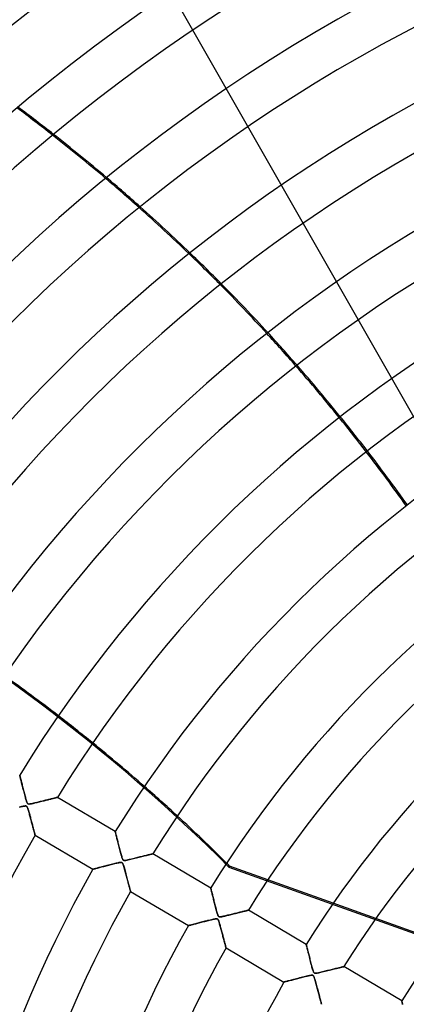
# Model space of a CAD drawing. Header units: millimetres. Extents: x -625 to 625, y -625 to 625.
# Tile 24 of 56: x -263 to -175, y 109 to 334. Entities that reach past the tile are written whole.
import ezdxf

# ---------------------------------------------------------------- set-up
doc = ezdxf.new("R2010")
doc.units = ezdxf.units.MM
doc.layers.add('HIDDEN', color=7, linetype='Continuous')
doc.layers.add('THICK', color=7, linetype='Continuous')

msp = doc.modelspace()

# ---------------------------------------------------------------- linework, layer by layer
at = {"layer": 'HIDDEN'}
for p, q in [((-125.33, 159.18), (-246.03, 370.79)), ((-263.29, 161.52), (-263.29, 161.51)), ((-263.29, 161.51), (-263.28, 161.47)), ((-263.28, 161.47), (-263.27, 161.4)), ((-263.27, 161.4), (-263.24, 161.32)), ((-263.24, 161.32), (-263.22, 161.2)), ((-263.22, 161.2), (-263.18, 161.07)), ((-263.18, 161.07), (-263.14, 160.92)), ((-263.14, 160.92), (-263.1, 160.75)), ((-263.1, 160.75), (-263.05, 160.56)), ((-263.05, 160.56), (-263, 160.36)), ((-263, 160.36), (-262.95, 160.14)), ((-262.95, 160.14), (-262.89, 159.91)), ((-262.89, 159.91), (-262.83, 159.67)), ((-262.83, 159.67), (-262.77, 159.43)), ((-262.77, 159.43), (-262.7, 159.17)), ((-262.7, 159.17), (-262.64, 158.91)), ((-262.64, 158.91), (-262.57, 158.64)), ((-262.57, 158.64), (-262.5, 158.37)), ((-262.5, 158.37), (-262.43, 158.09)), ((-262.43, 158.09), (-262.36, 157.82)), ((-262.36, 157.82), (-262.29, 157.55)), ((-262.29, 157.55), (-262.22, 157.28)), ((-262.22, 157.28), (-262.15, 157.01)), ((-262.15, 157.01), (-262.08, 156.75)), ((-262.08, 156.75), (-262.01, 156.49)), ((-262.01, 156.49), (-261.94, 156.24)), ((-261.94, 156.24), (-261.88, 156.01)), ((-261.88, 156.01), (-261.81, 155.79)), ((-261.81, 155.79), (-261.75, 155.6)), ((-261.75, 155.6), (-261.7, 155.43)), ((-261.7, 155.43), (-261.64, 155.29)), ((-261.64, 155.29), (-261.59, 155.17)), ((-259.57, 155.24), (-259.32, 155.3)), ((-259.32, 155.3), (-259.06, 155.36)), ((-259.06, 155.36), (-258.79, 155.43)), ((-258.79, 155.43), (-258.52, 155.49)), ((-258.52, 155.49), (-258.26, 155.56)), ((-258.26, 155.56), (-258, 155.62)), ((-258, 155.62), (-257.75, 155.68)), ((-257.75, 155.68), (-257.51, 155.74)), ((-257.51, 155.74), (-257.27, 155.8)), ((-257.27, 155.8), (-257.04, 155.86)), ((-257.04, 155.86), (-256.83, 155.91)), ((-256.83, 155.91), (-256.61, 155.97)), ((-256.61, 155.97), (-256.41, 156.02)), ((-256.41, 156.02), (-256.22, 156.06)), ((-256.22, 156.06), (-256.03, 156.11)), ((-256.03, 156.11), (-255.86, 156.15)), ((-255.86, 156.15), (-255.69, 156.2)), ((-255.69, 156.2), (-255.53, 156.24)), ((-255.53, 156.24), (-255.38, 156.27)), ((-255.38, 156.27), (-255.25, 156.31)), ((-255.25, 156.31), (-255.13, 156.34)), ((-255.13, 156.34), (-255.02, 156.36)), ((-255.02, 156.36), (-254.92, 156.39)), ((-254.92, 156.39), (-254.85, 156.4)), ((-254.85, 156.4), (-254.78, 156.42)), ((-254.78, 156.42), (-254.74, 156.43)), ((-254.74, 156.43), (-254.71, 156.44)), ((-254.71, 156.44), (-254.7, 156.44)), ((-263.09, 154.28), (-263.34, 154.22)), ((-262.87, 154.33), (-263.09, 154.28)), ((-262.67, 154.37), (-262.87, 154.33)), ((-262.49, 154.41), (-262.67, 154.37)), ((-262.32, 154.44), (-262.49, 154.41)), ((-262.17, 154.46), (-262.32, 154.44)), ((-262.03, 154.48), (-262.17, 154.46)), ((-261.92, 154.48), (-262.03, 154.48)), ((-261.82, 154.46), (-261.92, 154.48)), ((-261.75, 154.43), (-261.82, 154.46)), ((-261.68, 154.38), (-261.75, 154.43)), ((-261.63, 154.32), (-261.68, 154.38)), ((-261.57, 154.22), (-261.63, 154.32)), ((-261.59, 155.17), (-261.53, 155.08)), ((-261.51, 154.09), (-261.57, 154.22)), ((-261.53, 155.08), (-261.47, 155.01)), ((-261.44, 153.92), (-261.51, 154.09)), ((-261.47, 155.01), (-261.41, 154.96)), ((-261.38, 153.71), (-261.44, 153.92)), ((-261.41, 154.96), (-261.33, 154.93)), ((-261.31, 153.48), (-261.38, 153.71)), ((-261.33, 154.93), (-261.25, 154.92)), ((-261.23, 153.23), (-261.31, 153.48)), ((-261.25, 154.92), (-261.14, 154.92)), ((-261.16, 152.97), (-261.23, 153.23)), ((-261.14, 154.92), (-261.02, 154.93)), ((-261.02, 154.93), (-260.89, 154.95)), ((-260.89, 154.95), (-260.75, 154.97)), ((-260.75, 154.97), (-260.6, 155)), ((-260.6, 155), (-260.43, 155.04)), ((-260.43, 155.04), (-260.24, 155.08)), ((-260.24, 155.08), (-260.03, 155.13)), ((-260.03, 155.13), (-259.81, 155.18)), ((-259.81, 155.18), (-259.57, 155.24)), ((-261.09, 152.72), (-261.16, 152.97)), ((-261.03, 152.47), (-261.09, 152.72)), ((-260.96, 152.21), (-261.03, 152.47)), ((-260.89, 151.96), (-260.96, 152.21)), ((-260.82, 151.71), (-260.89, 151.96)), ((-260.76, 151.47), (-260.82, 151.71)), ((-260.69, 151.22), (-260.76, 151.47)), ((-260.63, 150.98), (-260.69, 151.22)), ((-260.57, 150.75), (-260.63, 150.98)), ((-260.51, 150.52), (-260.57, 150.75)), ((-260.45, 150.29), (-260.51, 150.52)), ((-260.39, 150.07), (-260.45, 150.29)), ((-260.33, 149.85), (-260.39, 150.07)), ((-260.28, 149.64), (-260.33, 149.85)), ((-260.22, 149.44), (-260.28, 149.64)), ((-260.17, 149.25), (-260.22, 149.44)), ((-260.12, 149.06), (-260.17, 149.25)), ((-260.07, 148.88), (-260.12, 149.06)), ((-260.03, 148.71), (-260.07, 148.88)), ((-259.99, 148.56), (-260.03, 148.71)), ((-259.95, 148.42), (-259.99, 148.56)), ((-241.49, 148.63), (-241.49, 148.61)), ((-241.49, 148.61), (-241.48, 148.57)), ((-241.48, 148.57), (-241.46, 148.5)), ((-259.91, 148.29), (-259.95, 148.42)), ((-259.88, 148.17), (-259.91, 148.29)), ((-259.86, 148.07), (-259.88, 148.17)), ((-259.83, 147.99), (-259.86, 148.07)), ((-259.82, 147.92), (-259.83, 147.99)), ((-259.8, 147.87), (-259.82, 147.92)), ((-259.8, 147.84), (-259.8, 147.87)), ((-259.79, 147.83), (-259.8, 147.84)), ((-241.46, 148.5), (-241.44, 148.4)), ((-241.44, 148.4), (-241.41, 148.28)), ((-241.41, 148.28), (-241.37, 148.14)), ((-241.37, 148.14), (-241.33, 147.97)), ((-241.33, 147.97), (-241.28, 147.79)), ((-241.28, 147.79), (-241.23, 147.59)), ((-241.23, 147.59), (-241.18, 147.38)), ((-241.18, 147.38), (-241.12, 147.15)), ((-241.12, 147.15), (-241.06, 146.91)), ((-241.06, 146.91), (-241, 146.65)), ((-241, 146.65), (-240.93, 146.39)), ((-240.93, 146.39), (-240.87, 146.12)), ((-240.87, 146.12), (-240.8, 145.85)), ((-240.8, 145.85), (-240.72, 145.57)), ((-240.72, 145.57), (-240.65, 145.29)), ((-240.65, 145.29), (-240.58, 145.01)), ((-240.58, 145.01), (-240.51, 144.73)), ((-240.51, 144.73), (-240.44, 144.45)), ((-240.44, 144.45), (-240.36, 144.18)), ((-240.36, 144.18), (-240.29, 143.91)), ((-240.29, 143.91), (-240.22, 143.65)), ((-240.22, 143.65), (-240.15, 143.39)), ((-240.15, 143.39), (-240.09, 143.15)), ((-240.09, 143.15), (-240.02, 142.92)), ((-240.02, 142.92), (-239.96, 142.72)), ((-239.96, 142.72), (-239.9, 142.55)), ((-239.9, 142.55), (-239.85, 142.4)), ((-239.85, 142.4), (-239.79, 142.29)), ((-239.79, 142.29), (-239.74, 142.19)), ((-239.74, 142.19), (-239.68, 142.12)), ((-239.68, 142.12), (-239.62, 142.08)), ((-239.62, 142.08), (-239.55, 142.05)), ((-239.55, 142.05), (-239.46, 142.03)), ((-239.46, 142.03), (-239.36, 142.03)), ((-239.36, 142.03), (-239.24, 142.03)), ((-239.24, 142.03), (-239.1, 142.05)), ((-239.1, 142.05), (-238.93, 142.08)), ((-238.93, 142.08), (-238.73, 142.12)), ((-238.73, 142.12), (-238.5, 142.17)), ((-238.5, 142.17), (-238.24, 142.23)), ((-238.24, 142.23), (-237.95, 142.3)), ((-237.95, 142.3), (-237.65, 142.37)), ((-237.65, 142.37), (-237.32, 142.45)), ((-237.32, 142.45), (-236.98, 142.54)), ((-236.98, 142.54), (-236.65, 142.62)), ((-236.65, 142.62), (-236.32, 142.7)), ((-236.32, 142.7), (-236, 142.78)), ((-236, 142.78), (-235.7, 142.85)), ((-235.7, 142.85), (-235.41, 142.93)), ((-235.41, 142.93), (-235.13, 143)), ((-235.13, 143), (-234.86, 143.06)), ((-234.86, 143.06), (-234.61, 143.13)), ((-234.61, 143.13), (-234.37, 143.19)), ((-234.37, 143.19), (-234.14, 143.24)), ((-234.14, 143.24), (-233.92, 143.29)), ((-233.92, 143.29), (-233.73, 143.34)), ((-233.73, 143.34), (-233.54, 143.39)), ((-233.54, 143.39), (-233.38, 143.43)), ((-233.38, 143.43), (-233.24, 143.46)), ((-233.24, 143.46), (-233.12, 143.49)), ((-233.12, 143.49), (-233.03, 143.52)), ((-233.03, 143.52), (-232.96, 143.53)), ((-232.96, 143.53), (-232.92, 143.54)), ((-232.92, 143.54), (-232.9, 143.55)), ((-246.57, 140.02), (-246.58, 140.02)), ((-246.53, 140.03), (-246.57, 140.02)), ((-246.47, 140.05), (-246.53, 140.03)), ((-246.38, 140.07), (-246.47, 140.05)), ((-246.27, 140.1), (-246.38, 140.07)), ((-246.14, 140.14), (-246.27, 140.1)), ((-246, 140.18), (-246.14, 140.14)), ((-245.83, 140.22), (-246, 140.18)), ((-245.65, 140.27), (-245.83, 140.22)), ((-245.45, 140.32), (-245.65, 140.27)), ((-245.24, 140.38), (-245.45, 140.32)), ((-245.01, 140.44), (-245.24, 140.38)), ((-244.77, 140.5), (-245.01, 140.44)), ((-244.52, 140.56), (-244.77, 140.5)), ((-244.25, 140.63), (-244.52, 140.56)), ((-243.97, 140.71), (-244.25, 140.63)), ((-243.67, 140.78), (-243.97, 140.71)), ((-243.37, 140.86), (-243.67, 140.78)), ((-243.05, 140.94), (-243.37, 140.86)), ((-242.73, 141.03), (-243.05, 140.94)), ((-242.42, 141.1), (-242.73, 141.03)), ((-242.12, 141.18), (-242.42, 141.1)), ((-241.83, 141.25), (-242.12, 141.18)), ((-241.56, 141.32), (-241.83, 141.25)), ((-241.31, 141.38), (-241.56, 141.32)), ((-241.07, 141.44), (-241.31, 141.38)), ((-240.85, 141.48), (-241.07, 141.44)), ((-240.65, 141.53), (-240.85, 141.48)), ((-240.47, 141.56), (-240.65, 141.53)), ((-240.32, 141.58), (-240.47, 141.56)), ((-240.18, 141.59), (-240.32, 141.58)), ((-240.07, 141.58), (-240.18, 141.59)), ((-239.97, 141.55), (-240.07, 141.58)), ((-239.89, 141.49), (-239.97, 141.55)), ((-239.81, 141.4), (-239.89, 141.49)), ((-239.74, 141.27), (-239.81, 141.4)), ((-239.67, 141.09), (-239.74, 141.27)), ((-239.59, 140.87), (-239.67, 141.09)), ((-239.51, 140.61), (-239.59, 140.87)), ((-239.44, 140.33), (-239.51, 140.61)), ((-239.36, 140.06), (-239.44, 140.33)), ((-239.28, 139.78), (-239.36, 140.06)), ((-239.21, 139.5), (-239.28, 139.78)), ((-215.39, 140.75), (-215.46, 140.45)), ((-137.16, 112.3), (-215.46, 140.45)), ((-206.63, 137.61), (-215.39, 140.75)), ((-239.13, 139.22), (-239.21, 139.5)), ((-239.06, 138.94), (-239.13, 139.22)), ((-238.98, 138.67), (-239.06, 138.94)), ((-238.91, 138.4), (-238.98, 138.67)), ((-238.84, 138.13), (-238.91, 138.4)), ((-238.77, 137.87), (-238.84, 138.13)), ((-238.7, 137.61), (-238.77, 137.87)), ((-238.64, 137.36), (-238.7, 137.61)), ((-238.57, 137.12), (-238.64, 137.36)), ((-238.51, 136.88), (-238.57, 137.12)), ((-238.45, 136.65), (-238.51, 136.88)), ((-238.39, 136.43), (-238.45, 136.65)), ((-238.33, 136.22), (-238.39, 136.43)), ((-238.28, 136.02), (-238.33, 136.22)), ((-238.23, 135.83), (-238.28, 136.02)), ((-238.18, 135.66), (-238.23, 135.83)), ((-238.14, 135.5), (-238.18, 135.66)), ((-238.1, 135.36), (-238.14, 135.5)), ((-238.07, 135.23), (-238.1, 135.36)), ((-238.04, 135.13), (-238.07, 135.23)), ((-238.02, 135.05), (-238.04, 135.13)), ((-238, 134.99), (-238.02, 135.05)), ((-219.69, 135.73), (-219.69, 135.72)), ((-219.69, 135.72), (-219.68, 135.69)), ((-219.68, 135.69), (-219.67, 135.63)), ((-219.67, 135.63), (-219.65, 135.55)), ((-219.65, 135.55), (-219.62, 135.45)), ((-219.62, 135.45), (-219.59, 135.33)), ((-219.59, 135.33), (-219.56, 135.19)), ((-219.56, 135.19), (-219.52, 135.03)), ((-219.52, 135.03), (-219.47, 134.86)), ((-238, 134.95), (-238, 134.99)), ((-237.99, 134.94), (-238, 134.95)), ((-219.47, 134.86), (-219.43, 134.67)), ((-219.43, 134.67), (-219.38, 134.47)), ((-219.38, 134.47), (-219.32, 134.25)), ((-219.32, 134.25), (-219.27, 134.03)), ((-219.27, 134.03), (-219.21, 133.79)), ((-219.21, 133.79), (-219.14, 133.54)), ((-219.14, 133.54), (-219.08, 133.29)), ((-219.08, 133.29), (-219.01, 133.03)), ((-219.01, 133.03), (-218.95, 132.76)), ((-218.95, 132.76), (-218.88, 132.49)), ((-218.88, 132.49), (-218.81, 132.23)), ((-218.81, 132.23), (-218.74, 131.96)), ((-218.74, 131.96), (-218.67, 131.69)), ((-218.67, 131.69), (-218.61, 131.43)), ((-218.61, 131.43), (-218.54, 131.18)), ((-218.54, 131.18), (-218.47, 130.92)), ((-218.47, 130.92), (-218.41, 130.68)), ((-218.41, 130.68), (-218.34, 130.44)), ((-211.69, 130.51), (-211.56, 130.54)), ((-211.56, 130.54), (-211.44, 130.57)), ((-211.44, 130.57), (-211.34, 130.59)), ((-211.34, 130.59), (-211.26, 130.61)), ((-211.26, 130.61), (-211.19, 130.63)), ((-211.19, 130.63), (-211.14, 130.64)), ((-211.14, 130.64), (-211.11, 130.65)), ((-211.11, 130.65), (-211.1, 130.65)), ((-182, 128.75), (-191.73, 132.25)), ((-220.41, 128.27), (-220.71, 128.19)), ((-220.12, 128.34), (-220.41, 128.27)), ((-219.82, 128.41), (-220.12, 128.34)), ((-219.53, 128.48), (-219.82, 128.41)), ((-219.27, 128.55), (-219.53, 128.48)), ((-219.03, 128.6), (-219.27, 128.55)), ((-218.82, 128.64), (-219.03, 128.6)), ((-218.64, 128.67), (-218.82, 128.64)), ((-218.48, 128.69), (-218.64, 128.67)), ((-218.34, 128.69), (-218.48, 128.69)), ((-218.34, 130.44), (-218.28, 130.22)), ((-218.23, 128.68), (-218.34, 128.69)), ((-218.28, 130.22), (-218.22, 130.01)), ((-218.14, 128.64), (-218.23, 128.68)), ((-218.22, 130.01), (-218.16, 129.82)), ((-218.16, 129.82), (-218.1, 129.65)), ((-218.07, 128.58), (-218.14, 128.64)), ((-218.1, 129.65), (-218.05, 129.52)), ((-218, 128.49), (-218.07, 128.58)), ((-218.05, 129.52), (-218.01, 129.41)), ((-218.01, 129.41), (-217.96, 129.34)), ((-217.94, 128.37), (-218, 128.49)), ((-217.96, 129.34), (-217.92, 129.28)), ((-217.88, 128.22), (-217.94, 128.37)), ((-217.92, 129.28), (-217.88, 129.23)), ((-217.88, 129.23), (-217.84, 129.2)), ((-217.84, 129.2), (-217.79, 129.17)), ((-217.79, 129.17), (-217.74, 129.15)), ((-217.74, 129.15), (-217.67, 129.14)), ((-217.67, 129.14), (-217.6, 129.13)), ((-217.6, 129.13), (-217.52, 129.14)), ((-217.52, 129.14), (-217.42, 129.14)), ((-217.42, 129.14), (-217.31, 129.16)), ((-217.31, 129.16), (-217.18, 129.18)), ((-217.18, 129.18), (-217.03, 129.21)), ((-217.03, 129.21), (-216.87, 129.24)), ((-216.87, 129.24), (-216.69, 129.28)), ((-216.69, 129.28), (-216.49, 129.33)), ((-216.49, 129.33), (-216.27, 129.38)), ((-216.27, 129.38), (-216.04, 129.44)), ((-216.04, 129.44), (-215.8, 129.5)), ((-215.8, 129.5), (-215.54, 129.56)), ((-215.54, 129.56), (-215.27, 129.62)), ((-215.27, 129.62), (-215.01, 129.69)), ((-215.01, 129.69), (-214.75, 129.75)), ((-214.75, 129.75), (-214.49, 129.82)), ((-214.49, 129.82), (-214.24, 129.88)), ((-214.24, 129.88), (-214, 129.94)), ((-214, 129.94), (-213.76, 130)), ((-213.76, 130), (-213.53, 130.05)), ((-213.53, 130.05), (-213.31, 130.11)), ((-213.31, 130.11), (-213.1, 130.16)), ((-213.1, 130.16), (-212.89, 130.21)), ((-212.89, 130.21), (-212.69, 130.26)), ((-212.69, 130.26), (-212.5, 130.31)), ((-212.5, 130.31), (-212.32, 130.35)), ((-212.32, 130.35), (-212.15, 130.4)), ((-212.15, 130.4), (-211.98, 130.44)), ((-211.98, 130.44), (-211.83, 130.47)), ((-211.83, 130.47), (-211.69, 130.51)), ((-224.77, 127.13), (-224.78, 127.13)), ((-224.74, 127.14), (-224.77, 127.13)), ((-224.68, 127.15), (-224.74, 127.14)), ((-224.6, 127.17), (-224.68, 127.15)), ((-224.51, 127.2), (-224.6, 127.17)), ((-224.39, 127.23), (-224.51, 127.2)), ((-224.26, 127.26), (-224.39, 127.23)), ((-224.11, 127.3), (-224.26, 127.26)), ((-223.95, 127.35), (-224.11, 127.3)), ((-223.77, 127.39), (-223.95, 127.35)), ((-223.58, 127.44), (-223.77, 127.39)), ((-223.37, 127.5), (-223.58, 127.44)), ((-223.15, 127.56), (-223.37, 127.5)), ((-222.91, 127.62), (-223.15, 127.56)), ((-222.66, 127.69), (-222.91, 127.62)), ((-222.4, 127.75), (-222.66, 127.69)), ((-222.14, 127.82), (-222.4, 127.75)), ((-221.86, 127.89), (-222.14, 127.82)), ((-221.58, 127.97), (-221.86, 127.89)), ((-221.29, 128.04), (-221.58, 127.97)), ((-221, 128.12), (-221.29, 128.04)), ((-220.71, 128.19), (-221, 128.12)), ((-217.82, 128.06), (-217.88, 128.22)), ((-217.77, 127.89), (-217.82, 128.06)), ((-217.71, 127.71), (-217.77, 127.89)), ((-217.65, 127.5), (-217.71, 127.71)), ((-217.59, 127.27), (-217.65, 127.5)), ((-217.52, 127.02), (-217.59, 127.27)), ((-217.45, 126.75), (-217.52, 127.02)), ((-217.37, 126.48), (-217.45, 126.75)), ((-217.3, 126.21), (-217.37, 126.48)), ((-217.23, 125.94), (-217.3, 126.21)), ((-217.16, 125.68), (-217.23, 125.94)), ((-217.09, 125.42), (-217.16, 125.68)), ((-217.02, 125.16), (-217.09, 125.42)), ((-216.95, 124.91), (-217.02, 125.16)), ((-216.89, 124.66), (-216.95, 124.91)), ((-216.82, 124.42), (-216.89, 124.66)), ((-216.76, 124.19), (-216.82, 124.42)), ((-216.7, 123.96), (-216.76, 124.19)), ((-216.64, 123.75), (-216.7, 123.96)), ((-216.59, 123.54), (-216.64, 123.75)), ((-216.54, 123.34), (-216.59, 123.54)), ((-216.49, 123.15), (-216.54, 123.34)), ((-216.44, 122.97), (-216.49, 123.15)), ((-216.39, 122.81), (-216.44, 122.97)), ((-216.35, 122.65), (-216.39, 122.81)), ((-216.32, 122.52), (-216.35, 122.65)), ((-216.28, 122.39), (-216.32, 122.52)), ((-216.26, 122.29), (-216.28, 122.39)), ((-216.23, 122.2), (-216.26, 122.29)), ((-216.21, 122.13), (-216.23, 122.2)), ((-216.2, 122.08), (-216.21, 122.13)), ((-216.19, 122.06), (-216.2, 122.08)), ((-216.19, 122.05), (-216.19, 122.06)), ((-197.89, 122.84), (-197.88, 122.82)), ((-197.88, 122.82), (-197.87, 122.78)), ((-197.87, 122.78), (-197.86, 122.71)), ((-197.86, 122.71), (-197.83, 122.61)), ((-197.83, 122.61), (-197.8, 122.48)), ((-197.8, 122.48), (-197.76, 122.33)), ((-197.76, 122.33), (-197.72, 122.16)), ((-197.72, 122.16), (-197.67, 121.97)), ((-197.67, 121.97), (-197.62, 121.76)), ((-197.62, 121.76), (-197.57, 121.54)), ((-197.57, 121.54), (-197.51, 121.3)), ((-197.51, 121.3), (-197.45, 121.06)), ((-197.45, 121.06), (-197.38, 120.8)), ((-197.38, 120.8), (-197.31, 120.53)), ((-197.31, 120.53), (-197.24, 120.25)), ((-197.24, 120.25), (-197.17, 119.97)), ((-197.17, 119.97), (-197.1, 119.69)), ((-197.1, 119.69), (-197.03, 119.4)), ((-197.03, 119.4), (-196.96, 119.12)), ((-196.96, 119.12), (-196.88, 118.84)), ((-196.88, 118.84), (-196.81, 118.56)), ((-196.81, 118.56), (-196.74, 118.28)), ((-196.74, 118.28), (-196.67, 118.01)), ((-196.67, 118.01), (-196.6, 117.75)), ((-196.6, 117.75), (-196.53, 117.5)), ((-196.53, 117.5), (-196.46, 117.26)), ((-196.46, 117.26), (-196.4, 117.04)), ((-196.4, 117.04), (-196.34, 116.86)), ((-192.61, 116.95), (-192.3, 117.02)), ((-192.3, 117.02), (-192, 117.09)), ((-192, 117.09), (-191.72, 117.16)), ((-191.72, 117.16), (-191.44, 117.23)), ((-191.44, 117.23), (-191.18, 117.3)), ((-191.18, 117.3), (-190.94, 117.36)), ((-190.94, 117.36), (-190.7, 117.41)), ((-190.7, 117.41), (-190.48, 117.47)), ((-190.48, 117.47), (-190.28, 117.52)), ((-190.28, 117.52), (-190.09, 117.57)), ((-190.09, 117.57), (-189.91, 117.61)), ((-189.91, 117.61), (-189.75, 117.65)), ((-189.75, 117.65), (-189.62, 117.68)), ((-189.62, 117.68), (-189.5, 117.71)), ((-189.5, 117.71), (-189.41, 117.73)), ((-189.41, 117.73), (-189.35, 117.75)), ((-189.35, 117.75), (-189.31, 117.75)), ((-189.31, 117.75), (-189.3, 117.76)), ((-200.76, 114.82), (-201.05, 114.74)), ((-200.44, 114.9), (-200.76, 114.82)), ((-200.12, 114.99), (-200.44, 114.9)), ((-199.77, 115.08), (-200.12, 114.99)), ((-199.41, 115.17), (-199.77, 115.08)), ((-199.05, 115.26), (-199.41, 115.17)), ((-198.71, 115.35), (-199.05, 115.26)), ((-198.38, 115.43), (-198.71, 115.35)), ((-198.08, 115.51), (-198.38, 115.43)), ((-197.8, 115.58), (-198.08, 115.51)), ((-197.54, 115.64), (-197.8, 115.58)), ((-197.32, 115.69), (-197.54, 115.64)), ((-197.12, 115.73), (-197.32, 115.69)), ((-196.93, 115.77), (-197.12, 115.73)), ((-196.77, 115.79), (-196.93, 115.77)), ((-196.63, 115.8), (-196.77, 115.79)), ((-196.5, 115.8), (-196.63, 115.8)), ((-196.4, 115.78), (-196.5, 115.8)), ((-196.31, 115.73), (-196.4, 115.78)), ((-196.34, 116.86), (-196.28, 116.69)), ((-196.24, 115.65), (-196.31, 115.73)), ((-196.28, 116.69), (-196.22, 116.56)), ((-196.17, 115.53), (-196.24, 115.65)), ((-196.22, 116.56), (-196.17, 116.45)), ((-196.17, 116.45), (-196.11, 116.37)), ((-196.09, 115.36), (-196.17, 115.53)), ((-196.11, 116.37), (-196.05, 116.31)), ((-196.01, 115.14), (-196.09, 115.36)), ((-196.05, 116.31), (-195.99, 116.28)), ((-195.93, 114.88), (-196.01, 115.14)), ((-195.99, 116.28), (-195.91, 116.25)), ((-195.85, 114.6), (-195.93, 114.88)), ((-195.91, 116.25), (-195.82, 116.24)), ((-195.82, 116.24), (-195.71, 116.25)), ((-195.71, 116.25), (-195.58, 116.26)), ((-195.58, 116.26), (-195.42, 116.28)), ((-195.42, 116.28), (-195.24, 116.32)), ((-195.24, 116.32), (-195.03, 116.36)), ((-195.03, 116.36), (-194.78, 116.42)), ((-194.78, 116.42), (-194.52, 116.48)), ((-194.52, 116.48), (-194.23, 116.55)), ((-194.23, 116.55), (-193.92, 116.62)), ((-193.92, 116.62), (-193.59, 116.7)), ((-193.59, 116.7), (-193.25, 116.79)), ((-193.25, 116.79), (-192.92, 116.87)), ((-192.92, 116.87), (-192.61, 116.95)), ((-202.96, 114.24), (-202.98, 114.23)), ((-202.92, 114.25), (-202.96, 114.24)), ((-202.84, 114.27), (-202.92, 114.25)), ((-202.73, 114.3), (-202.84, 114.27)), ((-202.6, 114.33), (-202.73, 114.3)), ((-202.44, 114.38), (-202.6, 114.33)), ((-202.25, 114.43), (-202.44, 114.38)), ((-202.05, 114.48), (-202.25, 114.43)), ((-201.83, 114.54), (-202.05, 114.48)), ((-201.59, 114.6), (-201.83, 114.54)), ((-201.33, 114.67), (-201.59, 114.6)), ((-201.05, 114.74), (-201.33, 114.67)), ((-195.77, 114.31), (-195.85, 114.6)), ((-195.69, 114.02), (-195.77, 114.31)), ((-195.61, 113.73), (-195.69, 114.02)), ((-195.53, 113.44), (-195.61, 113.73)), ((-195.46, 113.15), (-195.53, 113.44)), ((-195.38, 112.87), (-195.46, 113.15)), ((-195.31, 112.58), (-195.38, 112.87)), ((-195.23, 112.31), (-195.31, 112.58)), ((-195.16, 112.04), (-195.23, 112.31)), ((-195.09, 111.77), (-195.16, 112.04)), ((-195.02, 111.51), (-195.09, 111.77)), ((-194.95, 111.26), (-195.02, 111.51)), ((-194.89, 111.01), (-194.95, 111.26)), ((-194.82, 110.77), (-194.89, 111.01)), ((-194.76, 110.55), (-194.82, 110.77)), ((-194.7, 110.33), (-194.76, 110.55)), ((-194.65, 110.13), (-194.7, 110.33)), ((-194.6, 109.94), (-194.65, 110.13)), ((-194.55, 109.77), (-194.6, 109.94)), ((-194.51, 109.61), (-194.55, 109.77)), ((-194.47, 109.48), (-194.51, 109.61)), ((-194.44, 109.36), (-194.47, 109.48)), ((-194.42, 109.27), (-194.44, 109.36)), ((-194.4, 109.21), (-194.42, 109.27)), ((-194.39, 109.16), (-194.4, 109.21)), ((-194.39, 109.15), (-194.39, 109.16)), ((-176.08, 109.94), (-176.08, 109.93)), ((-176.08, 109.93), (-176.07, 109.89)), ((-176.07, 109.89), (-176.05, 109.82)), ((-176.05, 109.82), (-176.03, 109.73)), ((-176.03, 109.73), (-176, 109.61)), ((-176, 109.61), (-175.97, 109.47)), ((-175.97, 109.47), (-175.93, 109.32)), ((-175.93, 109.32), (-175.89, 109.14))]:
    msp.add_line(p, q, dxfattribs=at)
for radius, start, end in [(506.5, 0, 180), (502.5, 0, 180), (450, 0, 180), (202.6, 0, 180), (184.35, 90, 270), (177.28, 90, 180)]:
    msp.add_arc((0, 0), radius, start, end, dxfattribs=at)
for centre, major_axis, start_param, end_param in [((-500.4, -10.22), (-175.81, 365.07), -1.109401, -1.084088), ((-500.11, -10.09), (-175.81, 365.07), -1.109209, -1.083891), ((-500.4, -10.22), (-175.81, 365.07), -1.173148, -1.148104), ((-500.11, -10.09), (-175.81, 365.07), -1.172968, -1.147919), ((-500.4, -10.22), (-175.81, 365.07), -1.236327, -1.211486), ((-500.11, -10.09), (-175.81, 365.07), -1.236155, -1.211312), ((-500.4, -10.22), (-175.81, 365.07), -1.299104, -1.274401), ((-500.11, -10.09), (-175.81, 365.07), -1.298938, -1.274233), ((-502.48, -140.51), (395.04, -90.17), 1.004743, 1.570796), ((-500.4, -10.22), (-175.81, 365.07), -1.361672, -1.337027), ((-500.11, -10.09), (-175.81, 365.07), -1.361508, -1.336863), ((-502.41, -140.21), (-395.04, 90.17), -2.032744, -2.008001), ((-502.41, -140.21), (-395.04, 90.17), -2.095862, -2.070917), ((-502.41, -140.21), (-395.04, 90.17), -2.13685, -2.134472)]:
    msp.add_ellipse(centre, major_axis=major_axis, ratio=0.987688, start_param=start_param, end_param=end_param, dxfattribs=at)
at = {"layer": 'THICK'}
for p, q in [((-263.29, 161.51), (-263.29, 161.52)), ((-263.28, 161.46), (-263.29, 161.51)), ((-263.26, 161.39), (-263.28, 161.46)), ((-263.24, 161.3), (-263.26, 161.39)), ((-263.21, 161.17), (-263.24, 161.3)), ((-263.17, 161.03), (-263.21, 161.17)), ((-263.13, 160.86), (-263.17, 161.03)), ((-263.08, 160.68), (-263.13, 160.86)), ((-263.03, 160.48), (-263.08, 160.68)), ((-262.98, 160.26), (-263.03, 160.48)), ((-262.92, 160.02), (-262.98, 160.26)), ((-262.86, 159.77), (-262.92, 160.02)), ((-262.79, 159.5), (-262.86, 159.77)), ((-262.72, 159.22), (-262.79, 159.5)), ((-262.64, 158.92), (-262.72, 159.22)), ((-262.56, 158.6), (-262.64, 158.92)), ((-262.48, 158.28), (-262.56, 158.6)), ((-262.39, 157.95), (-262.48, 158.28)), ((-262.31, 157.63), (-262.39, 157.95)), ((-262.23, 157.32), (-262.31, 157.63)), ((-262.15, 157.02), (-262.23, 157.32)), ((-262.08, 156.74), (-262.15, 157.02)), ((-262, 156.47), (-262.08, 156.74)), ((-261.94, 156.22), (-262, 156.47)), ((-261.87, 156), (-261.94, 156.22)), ((-261.82, 155.81), (-261.87, 156)), ((-261.77, 155.63), (-261.82, 155.81)), ((-261.71, 155.47), (-261.77, 155.63)), ((-261.66, 155.33), (-261.71, 155.47)), ((-261.6, 155.2), (-261.66, 155.33)), ((-259.36, 155.29), (-259.61, 155.23)), ((-259.1, 155.35), (-259.36, 155.29)), ((-258.85, 155.41), (-259.1, 155.35)), ((-258.6, 155.47), (-258.85, 155.41)), ((-258.35, 155.53), (-258.6, 155.47)), ((-258.11, 155.6), (-258.35, 155.53)), ((-257.87, 155.66), (-258.11, 155.6)), ((-257.63, 155.71), (-257.87, 155.66)), ((-257.4, 155.77), (-257.63, 155.71)), ((-257.17, 155.83), (-257.4, 155.77)), ((-256.95, 155.88), (-257.17, 155.83)), ((-256.73, 155.94), (-256.95, 155.88)), ((-256.52, 155.99), (-256.73, 155.94)), ((-256.32, 156.04), (-256.52, 155.99)), ((-256.12, 156.09), (-256.32, 156.04)), ((-255.94, 156.14), (-256.12, 156.09)), ((-255.76, 156.18), (-255.94, 156.14)), ((-255.59, 156.22), (-255.76, 156.18)), ((-255.43, 156.26), (-255.59, 156.22)), ((-255.29, 156.3), (-255.43, 156.26)), ((-255.16, 156.33), (-255.29, 156.3)), ((-255.04, 156.36), (-255.16, 156.33)), ((-254.94, 156.38), (-255.04, 156.36)), ((-254.86, 156.4), (-254.94, 156.38)), ((-254.79, 156.42), (-254.86, 156.4)), ((-254.74, 156.43), (-254.79, 156.42)), ((-254.71, 156.44), (-254.74, 156.43)), ((-254.7, 156.44), (-254.71, 156.44)), ((-241.49, 148.63), (-254.7, 156.44)), ((-263.36, 154.21), (-263.11, 154.27)), ((-263.11, 154.27), (-262.87, 154.33)), ((-262.87, 154.33), (-262.65, 154.38)), ((-262.65, 154.38), (-262.45, 154.42)), ((-262.45, 154.42), (-262.28, 154.45)), ((-262.28, 154.45), (-262.12, 154.47)), ((-262.12, 154.47), (-262, 154.48)), ((-262, 154.48), (-261.89, 154.47)), ((-261.89, 154.47), (-261.8, 154.45)), ((-261.8, 154.45), (-261.73, 154.42)), ((-261.73, 154.42), (-261.67, 154.37)), ((-261.67, 154.37), (-261.61, 154.3)), ((-261.61, 154.3), (-261.56, 154.21)), ((-261.55, 155.1), (-261.6, 155.2)), ((-261.56, 154.21), (-261.51, 154.09)), ((-261.49, 155.03), (-261.55, 155.1)), ((-261.51, 154.09), (-261.46, 153.97)), ((-261.43, 154.98), (-261.49, 155.03)), ((-261.46, 153.97), (-261.42, 153.84)), ((-261.35, 154.94), (-261.43, 154.98)), ((-261.42, 153.84), (-261.37, 153.69)), ((-261.37, 153.69), (-261.32, 153.52)), ((-261.27, 154.92), (-261.35, 154.94)), ((-261.32, 153.52), (-261.27, 153.34)), ((-261.16, 154.92), (-261.27, 154.92)), ((-261.27, 153.34), (-261.21, 153.13)), ((-261.21, 153.13), (-261.15, 152.91)), ((-261.01, 154.93), (-261.16, 154.92)), ((-260.83, 154.96), (-261.01, 154.93)), ((-260.62, 155), (-260.83, 154.96)), ((-260.38, 155.05), (-260.62, 155)), ((-260.12, 155.1), (-260.38, 155.05)), ((-259.87, 155.16), (-260.12, 155.1)), ((-259.61, 155.23), (-259.87, 155.16)), ((-261.15, 152.91), (-261.08, 152.68)), ((-261.08, 152.68), (-261.02, 152.43)), ((-261.02, 152.43), (-260.95, 152.17)), ((-260.95, 152.17), (-260.87, 151.9)), ((-260.87, 151.9), (-260.8, 151.63)), ((-260.8, 151.63), (-260.73, 151.37)), ((-260.73, 151.37), (-260.67, 151.11)), ((-260.67, 151.11), (-260.6, 150.87)), ((-260.6, 150.87), (-260.54, 150.62)), ((-260.54, 150.62), (-260.47, 150.39)), ((-260.47, 150.39), (-260.41, 150.16)), ((-260.41, 150.16), (-260.36, 149.95)), ((-260.36, 149.95), (-260.3, 149.74)), ((-260.3, 149.74), (-260.25, 149.53)), ((-260.25, 149.53), (-260.2, 149.34)), ((-260.2, 149.34), (-260.15, 149.16)), ((-260.15, 149.16), (-260.1, 148.98)), ((-260.1, 148.98), (-260.06, 148.81)), ((-260.06, 148.81), (-260.01, 148.66)), ((-260.01, 148.66), (-259.97, 148.51)), ((-241.49, 148.61), (-241.49, 148.63)), ((-241.48, 148.58), (-241.49, 148.61)), ((-241.46, 148.51), (-241.48, 148.58)), ((-259.97, 148.51), (-259.94, 148.38)), ((-259.94, 148.38), (-259.91, 148.25)), ((-259.91, 148.25), (-259.88, 148.15)), ((-259.88, 148.15), (-259.85, 148.05)), ((-259.85, 148.05), (-259.83, 147.97)), ((-259.83, 147.97), (-259.82, 147.91)), ((-259.82, 147.91), (-259.8, 147.87)), ((-259.8, 147.87), (-259.8, 147.84)), ((-259.8, 147.84), (-259.79, 147.83)), ((-259.79, 147.83), (-246.58, 140.02)), ((-241.44, 148.43), (-241.46, 148.51)), ((-241.42, 148.32), (-241.44, 148.43)), ((-241.38, 148.19), (-241.42, 148.32)), ((-241.35, 148.04), (-241.38, 148.19)), ((-241.3, 147.87), (-241.35, 148.04)), ((-241.26, 147.69), (-241.3, 147.87)), ((-241.21, 147.49), (-241.26, 147.69)), ((-241.16, 147.27), (-241.21, 147.49)), ((-241.1, 147.05), (-241.16, 147.27)), ((-241.04, 146.81), (-241.1, 147.05)), ((-240.97, 146.55), (-241.04, 146.81)), ((-240.91, 146.29), (-240.97, 146.55)), ((-240.83, 146), (-240.91, 146.29)), ((-240.76, 145.71), (-240.83, 146)), ((-240.68, 145.4), (-240.76, 145.71)), ((-240.6, 145.09), (-240.68, 145.4)), ((-240.52, 144.77), (-240.6, 145.09)), ((-240.44, 144.46), (-240.52, 144.77)), ((-240.36, 144.16), (-240.44, 144.46)), ((-240.28, 143.87), (-240.36, 144.16)), ((-240.21, 143.6), (-240.28, 143.87)), ((-240.14, 143.35), (-240.21, 143.6)), ((-240.08, 143.11), (-240.14, 143.35)), ((-240.01, 142.9), (-240.08, 143.11)), ((-239.95, 142.7), (-240.01, 142.9)), ((-239.9, 142.53), (-239.95, 142.7)), ((-239.84, 142.38), (-239.9, 142.53)), ((-239.78, 142.26), (-239.84, 142.38)), ((-239.72, 142.17), (-239.78, 142.26)), ((-239.64, 142.09), (-239.72, 142.17)), ((-239.56, 142.05), (-239.64, 142.09)), ((-239.44, 142.03), (-239.56, 142.05)), ((-239.3, 142.03), (-239.44, 142.03)), ((-239.1, 142.05), (-239.3, 142.03)), ((-238.87, 142.09), (-239.1, 142.05)), ((-238.6, 142.15), (-238.87, 142.09)), ((-238.32, 142.21), (-238.6, 142.15)), ((-238.04, 142.28), (-238.32, 142.21)), ((-237.76, 142.35), (-238.04, 142.28)), ((-237.48, 142.41), (-237.76, 142.35)), ((-237.2, 142.48), (-237.48, 142.41)), ((-236.92, 142.55), (-237.2, 142.48)), ((-236.65, 142.62), (-236.92, 142.55)), ((-236.38, 142.69), (-236.65, 142.62)), ((-236.11, 142.75), (-236.38, 142.69)), ((-235.84, 142.82), (-236.11, 142.75)), ((-235.59, 142.88), (-235.84, 142.82)), ((-235.33, 142.95), (-235.59, 142.88)), ((-235.09, 143.01), (-235.33, 142.95)), ((-234.85, 143.07), (-235.09, 143.01)), ((-234.62, 143.12), (-234.85, 143.07)), ((-234.4, 143.18), (-234.62, 143.12)), ((-234.19, 143.23), (-234.4, 143.18)), ((-233.99, 143.28), (-234.19, 143.23)), ((-233.8, 143.33), (-233.99, 143.28)), ((-233.62, 143.37), (-233.8, 143.33)), ((-233.46, 143.41), (-233.62, 143.37)), ((-233.32, 143.44), (-233.46, 143.41)), ((-233.2, 143.47), (-233.32, 143.44)), ((-233.09, 143.5), (-233.2, 143.47)), ((-233.01, 143.52), (-233.09, 143.5)), ((-232.95, 143.53), (-233.01, 143.52)), ((-232.91, 143.54), (-232.95, 143.53)), ((-232.9, 143.55), (-232.91, 143.54)), ((-219.69, 135.73), (-232.9, 143.55)), ((-246.58, 140.02), (-246.57, 140.02)), ((-246.57, 140.02), (-246.53, 140.04)), ((-246.53, 140.04), (-246.46, 140.05)), ((-246.46, 140.05), (-246.36, 140.08)), ((-246.36, 140.08), (-246.24, 140.11)), ((-246.24, 140.11), (-246.1, 140.15)), ((-246.1, 140.15), (-245.93, 140.19)), ((-245.93, 140.19), (-245.75, 140.24)), ((-245.75, 140.24), (-245.55, 140.29)), ((-245.55, 140.29), (-245.34, 140.35)), ((-245.34, 140.35), (-245.11, 140.41)), ((-245.11, 140.41), (-244.87, 140.47)), ((-244.87, 140.47), (-244.62, 140.54)), ((-244.62, 140.54), (-244.36, 140.61)), ((-244.36, 140.61), (-244.09, 140.68)), ((-244.09, 140.68), (-243.81, 140.75)), ((-243.81, 140.75), (-243.53, 140.82)), ((-243.53, 140.82), (-243.25, 140.89)), ((-243.25, 140.89), (-242.97, 140.96)), ((-242.97, 140.96), (-242.69, 141.04)), ((-242.69, 141.04), (-242.41, 141.11)), ((-242.41, 141.11), (-242.14, 141.18)), ((-242.14, 141.18), (-241.87, 141.24)), ((-241.87, 141.24), (-241.61, 141.31)), ((-241.61, 141.31), (-241.35, 141.37)), ((-241.35, 141.37), (-241.1, 141.43)), ((-241.1, 141.43), (-240.88, 141.48)), ((-240.88, 141.48), (-240.67, 141.52)), ((-240.67, 141.52), (-240.49, 141.55)), ((-240.49, 141.55), (-240.34, 141.58)), ((-240.34, 141.58), (-240.21, 141.59)), ((-240.21, 141.59), (-240.1, 141.58)), ((-240.1, 141.58), (-240.01, 141.56)), ((-240.01, 141.56), (-239.94, 141.53)), ((-239.94, 141.53), (-239.88, 141.48)), ((-239.88, 141.48), (-239.82, 141.42)), ((-239.82, 141.42), (-239.77, 141.33)), ((-239.77, 141.33), (-239.72, 141.22)), ((-239.72, 141.22), (-239.67, 141.09)), ((-239.67, 141.09), (-239.61, 140.92)), ((-239.61, 140.92), (-239.55, 140.73)), ((-239.55, 140.73), (-239.48, 140.5)), ((-239.48, 140.5), (-239.41, 140.25)), ((-239.41, 140.25), (-239.33, 139.97)), ((-239.33, 139.97), (-239.25, 139.66)), ((-239.25, 139.66), (-239.16, 139.34)), ((-239.16, 139.34), (-239.07, 139)), ((-239.07, 139), (-238.98, 138.67)), ((-238.98, 138.67), (-238.9, 138.34)), ((-238.9, 138.34), (-238.81, 138.03)), ((-238.81, 138.03), (-238.73, 137.72)), ((-238.73, 137.72), (-238.66, 137.43)), ((-238.66, 137.43), (-238.58, 137.15)), ((-191.73, 132.25), (-206.63, 137.61)), ((-238.58, 137.15), (-238.51, 136.89)), ((-238.51, 136.89), (-238.44, 136.64)), ((-238.44, 136.64), (-238.38, 136.4)), ((-238.38, 136.4), (-238.32, 136.17)), ((-238.32, 136.17), (-238.26, 135.96)), ((-238.26, 135.96), (-238.21, 135.76)), ((-238.21, 135.76), (-238.16, 135.58)), ((-238.16, 135.58), (-238.12, 135.42)), ((-238.12, 135.42), (-238.08, 135.28)), ((-238.08, 135.28), (-238.05, 135.16)), ((-238.05, 135.16), (-238.03, 135.06)), ((-238.03, 135.06), (-238.01, 134.99)), ((-219.69, 135.72), (-219.69, 135.73)), ((-219.68, 135.69), (-219.69, 135.72)), ((-219.67, 135.63), (-219.68, 135.69)), ((-219.65, 135.56), (-219.67, 135.63)), ((-219.62, 135.46), (-219.65, 135.56)), ((-219.59, 135.34), (-219.62, 135.46)), ((-219.56, 135.21), (-219.59, 135.34)), ((-219.52, 135.06), (-219.56, 135.21)), ((-219.48, 134.9), (-219.52, 135.06)), ((-238.01, 134.99), (-238, 134.95)), ((-238, 134.95), (-237.99, 134.94)), ((-237.99, 134.94), (-224.78, 127.13)), ((-219.44, 134.72), (-219.48, 134.9)), ((-219.39, 134.53), (-219.44, 134.72)), ((-219.34, 134.32), (-219.39, 134.53)), ((-219.28, 134.1), (-219.34, 134.32)), ((-219.22, 133.86), (-219.28, 134.1)), ((-219.16, 133.61), (-219.22, 133.86)), ((-219.09, 133.35), (-219.16, 133.61)), ((-219.03, 133.08), (-219.09, 133.35)), ((-218.96, 132.8), (-219.03, 133.08)), ((-218.89, 132.52), (-218.96, 132.8)), ((-218.81, 132.24), (-218.89, 132.52)), ((-218.74, 131.95), (-218.81, 132.24)), ((-218.66, 131.65), (-218.74, 131.95)), ((-218.59, 131.36), (-218.66, 131.65)), ((-218.51, 131.06), (-218.59, 131.36)), ((-218.43, 130.76), (-218.51, 131.06)), ((-218.35, 130.48), (-218.43, 130.76)), ((-211.57, 130.54), (-211.71, 130.5)), ((-211.45, 130.57), (-211.57, 130.54)), ((-211.35, 130.59), (-211.45, 130.57)), ((-211.26, 130.61), (-211.35, 130.59)), ((-211.19, 130.63), (-211.26, 130.61)), ((-211.14, 130.64), (-211.19, 130.63)), ((-211.11, 130.65), (-211.14, 130.64)), ((-211.1, 130.65), (-211.11, 130.65)), ((-197.89, 122.84), (-211.1, 130.65)), ((-220.49, 128.25), (-220.23, 128.31)), ((-220.23, 128.31), (-219.98, 128.37)), ((-219.98, 128.37), (-219.73, 128.43)), ((-219.73, 128.43), (-219.49, 128.49)), ((-219.49, 128.49), (-219.27, 128.55)), ((-219.27, 128.55), (-219.05, 128.59)), ((-219.05, 128.59), (-218.86, 128.63)), ((-218.86, 128.63), (-218.69, 128.66)), ((-218.69, 128.66), (-218.54, 128.68)), ((-218.54, 128.68), (-218.43, 128.69)), ((-218.43, 128.69), (-218.34, 128.69)), ((-218.28, 130.22), (-218.35, 130.48)), ((-218.34, 128.69), (-218.27, 128.69)), ((-218.21, 129.98), (-218.28, 130.22)), ((-218.27, 128.69), (-218.21, 128.67)), ((-218.15, 129.78), (-218.21, 129.98)), ((-218.21, 128.67), (-218.16, 128.65)), ((-218.16, 128.65), (-218.11, 128.62)), ((-218.09, 129.61), (-218.15, 129.78)), ((-218.11, 128.62), (-218.07, 128.58)), ((-218.03, 129.46), (-218.09, 129.61)), ((-218.07, 128.58), (-218.03, 128.54)), ((-217.96, 129.34), (-218.03, 129.46)), ((-218.03, 128.54), (-217.99, 128.47)), ((-217.99, 128.47), (-217.95, 128.4)), ((-217.89, 129.24), (-217.96, 129.34)), ((-217.95, 128.4), (-217.91, 128.31)), ((-217.91, 128.31), (-217.87, 128.2)), ((-217.82, 129.18), (-217.89, 129.24)), ((-217.73, 129.15), (-217.82, 129.18)), ((-217.62, 129.13), (-217.73, 129.15)), ((-217.48, 129.14), (-217.62, 129.13)), ((-217.33, 129.16), (-217.48, 129.14)), ((-217.16, 129.19), (-217.33, 129.16)), ((-216.98, 129.22), (-217.16, 129.19)), ((-216.79, 129.26), (-216.98, 129.22)), ((-216.58, 129.31), (-216.79, 129.26)), ((-216.35, 129.36), (-216.58, 129.31)), ((-216.1, 129.42), (-216.35, 129.36)), ((-215.83, 129.49), (-216.1, 129.42)), ((-215.56, 129.55), (-215.83, 129.49)), ((-215.29, 129.62), (-215.56, 129.55)), ((-215.02, 129.69), (-215.29, 129.62)), ((-214.75, 129.75), (-215.02, 129.69)), ((-214.49, 129.82), (-214.75, 129.75)), ((-214.23, 129.88), (-214.49, 129.82)), ((-213.98, 129.94), (-214.23, 129.88)), ((-213.73, 130), (-213.98, 129.94)), ((-213.49, 130.06), (-213.73, 130)), ((-213.25, 130.12), (-213.49, 130.06)), ((-213.03, 130.18), (-213.25, 130.12)), ((-212.81, 130.23), (-213.03, 130.18)), ((-212.6, 130.28), (-212.81, 130.23)), ((-212.4, 130.33), (-212.6, 130.28)), ((-212.21, 130.38), (-212.4, 130.33)), ((-212.03, 130.42), (-212.21, 130.38)), ((-211.86, 130.47), (-212.03, 130.42)), ((-211.71, 130.5), (-211.86, 130.47)), ((-166.97, 123.35), (-182, 128.75)), ((-224.78, 127.13), (-224.77, 127.13)), ((-224.77, 127.13), (-224.74, 127.14)), ((-224.74, 127.14), (-224.68, 127.15)), ((-224.68, 127.15), (-224.6, 127.17)), ((-224.6, 127.17), (-224.5, 127.2)), ((-224.5, 127.2), (-224.38, 127.23)), ((-224.38, 127.23), (-224.24, 127.27)), ((-224.24, 127.27), (-224.08, 127.31)), ((-224.08, 127.31), (-223.91, 127.36)), ((-223.91, 127.36), (-223.72, 127.41)), ((-223.72, 127.41), (-223.52, 127.46)), ((-223.52, 127.46), (-223.31, 127.52)), ((-223.31, 127.52), (-223.08, 127.58)), ((-223.08, 127.58), (-222.84, 127.64)), ((-222.84, 127.64), (-222.6, 127.7)), ((-222.6, 127.7), (-222.34, 127.77)), ((-222.34, 127.77), (-222.08, 127.84)), ((-222.08, 127.84), (-221.82, 127.91)), ((-221.82, 127.91), (-221.55, 127.97)), ((-221.55, 127.97), (-221.28, 128.04)), ((-221.28, 128.04), (-221.02, 128.11)), ((-221.02, 128.11), (-220.75, 128.18)), ((-220.75, 128.18), (-220.49, 128.25)), ((-217.87, 128.2), (-217.83, 128.08)), ((-217.83, 128.08), (-217.78, 127.94)), ((-217.78, 127.94), (-217.74, 127.78)), ((-217.74, 127.78), (-217.68, 127.6)), ((-217.68, 127.6), (-217.63, 127.4)), ((-217.63, 127.4), (-217.57, 127.19)), ((-217.57, 127.19), (-217.5, 126.96)), ((-217.5, 126.96), (-217.44, 126.72)), ((-217.44, 126.72), (-217.37, 126.46)), ((-217.37, 126.46), (-217.3, 126.2)), ((-217.3, 126.2), (-217.23, 125.93)), ((-217.23, 125.93), (-217.16, 125.67)), ((-217.16, 125.67), (-217.09, 125.42)), ((-217.09, 125.42), (-217.02, 125.17)), ((-217.02, 125.17), (-216.96, 124.93)), ((-216.96, 124.93), (-216.9, 124.69)), ((-216.9, 124.69), (-216.84, 124.46)), ((-216.84, 124.46), (-216.78, 124.24)), ((-216.78, 124.24), (-216.72, 124.03)), ((-216.72, 124.03), (-216.67, 123.83)), ((-216.67, 123.83), (-216.61, 123.63)), ((-216.61, 123.63), (-216.56, 123.44)), ((-216.56, 123.44), (-216.51, 123.26)), ((-216.51, 123.26), (-216.47, 123.09)), ((-216.47, 123.09), (-216.42, 122.92)), ((-216.42, 122.92), (-216.38, 122.77)), ((-216.38, 122.77), (-216.35, 122.63)), ((-216.35, 122.63), (-216.31, 122.5)), ((-216.31, 122.5), (-216.28, 122.38)), ((-216.28, 122.38), (-216.25, 122.28)), ((-216.25, 122.28), (-216.23, 122.2)), ((-216.23, 122.2), (-216.21, 122.13)), ((-216.21, 122.13), (-216.2, 122.08)), ((-216.2, 122.08), (-216.19, 122.06)), ((-216.19, 122.06), (-216.19, 122.05)), ((-216.19, 122.05), (-202.98, 114.23)), ((-197.88, 122.82), (-197.89, 122.84)), ((-197.87, 122.78), (-197.88, 122.82)), ((-197.85, 122.7), (-197.87, 122.78)), ((-197.83, 122.59), (-197.85, 122.7)), ((-197.79, 122.46), (-197.83, 122.59)), ((-197.75, 122.3), (-197.79, 122.46)), ((-197.71, 122.11), (-197.75, 122.3)), ((-197.66, 121.91), (-197.71, 122.11)), ((-197.6, 121.68), (-197.66, 121.91)), ((-197.54, 121.44), (-197.6, 121.68)), ((-197.48, 121.18), (-197.54, 121.44)), ((-197.41, 120.9), (-197.48, 121.18)), ((-197.33, 120.61), (-197.41, 120.9)), ((-197.25, 120.3), (-197.33, 120.61)), ((-197.17, 119.97), (-197.25, 120.3)), ((-197.08, 119.62), (-197.17, 119.97)), ((-196.99, 119.26), (-197.08, 119.62)), ((-196.9, 118.9), (-196.99, 119.26)), ((-196.81, 118.56), (-196.9, 118.9)), ((-196.73, 118.23), (-196.81, 118.56)), ((-196.64, 117.93), (-196.73, 118.23)), ((-196.57, 117.65), (-196.64, 117.93)), ((-196.5, 117.4), (-196.57, 117.65)), ((-196.44, 117.18), (-196.5, 117.4)), ((-196.38, 116.98), (-196.44, 117.18)), ((-192.2, 117.05), (-192.47, 116.98)), ((-191.93, 117.11), (-192.2, 117.05)), ((-191.67, 117.18), (-191.93, 117.11)), ((-191.41, 117.24), (-191.67, 117.18)), ((-191.17, 117.3), (-191.41, 117.24)), ((-190.93, 117.36), (-191.17, 117.3)), ((-190.7, 117.41), (-190.93, 117.36)), ((-190.48, 117.47), (-190.7, 117.41)), ((-190.28, 117.52), (-190.48, 117.47)), ((-190.09, 117.56), (-190.28, 117.52)), ((-189.92, 117.61), (-190.09, 117.56)), ((-189.76, 117.64), (-189.92, 117.61)), ((-189.62, 117.68), (-189.76, 117.64)), ((-189.51, 117.71), (-189.62, 117.68)), ((-189.42, 117.73), (-189.51, 117.71)), ((-189.35, 117.75), (-189.42, 117.73)), ((-189.31, 117.75), (-189.35, 117.75)), ((-189.3, 117.76), (-189.31, 117.75)), ((-176.08, 109.94), (-189.3, 117.76)), ((-201.2, 114.7), (-200.94, 114.77)), ((-200.94, 114.77), (-200.68, 114.84)), ((-200.68, 114.84), (-200.4, 114.91)), ((-200.4, 114.91), (-200.12, 114.99)), ((-200.12, 114.99), (-199.84, 115.06)), ((-199.84, 115.06), (-199.55, 115.13)), ((-199.55, 115.13), (-199.27, 115.21)), ((-199.27, 115.21), (-198.99, 115.28)), ((-198.99, 115.28), (-198.71, 115.35)), ((-198.71, 115.35), (-198.43, 115.42)), ((-198.43, 115.42), (-198.16, 115.49)), ((-198.16, 115.49), (-197.9, 115.55)), ((-197.9, 115.55), (-197.64, 115.61)), ((-197.64, 115.61), (-197.4, 115.67)), ((-197.4, 115.67), (-197.18, 115.72)), ((-197.18, 115.72), (-196.99, 115.76)), ((-196.99, 115.76), (-196.82, 115.78)), ((-196.82, 115.78), (-196.67, 115.8)), ((-196.67, 115.8), (-196.55, 115.8)), ((-196.55, 115.8), (-196.46, 115.79)), ((-196.46, 115.79), (-196.38, 115.77)), ((-196.32, 116.8), (-196.38, 116.98)), ((-196.38, 115.77), (-196.31, 115.73)), ((-196.26, 116.64), (-196.32, 116.8)), ((-196.31, 115.73), (-196.25, 115.67)), ((-196.2, 116.52), (-196.26, 116.64)), ((-196.25, 115.67), (-196.2, 115.6)), ((-196.14, 116.41), (-196.2, 116.52)), ((-196.2, 115.6), (-196.15, 115.5)), ((-196.15, 115.5), (-196.1, 115.38)), ((-196.07, 116.33), (-196.14, 116.41)), ((-196.1, 115.38), (-196.04, 115.23)), ((-195.99, 116.28), (-196.07, 116.33)), ((-196.04, 115.23), (-195.99, 115.05)), ((-195.88, 116.25), (-195.99, 116.28)), ((-195.99, 115.05), (-195.92, 114.84)), ((-195.92, 114.84), (-195.85, 114.61)), ((-195.75, 116.24), (-195.88, 116.25)), ((-195.56, 116.26), (-195.75, 116.24)), ((-195.33, 116.3), (-195.56, 116.26)), ((-195.06, 116.35), (-195.33, 116.3)), ((-194.77, 116.42), (-195.06, 116.35)), ((-194.48, 116.49), (-194.77, 116.42)), ((-194.19, 116.56), (-194.48, 116.49)), ((-193.9, 116.63), (-194.19, 116.56)), ((-193.61, 116.7), (-193.9, 116.63)), ((-193.32, 116.77), (-193.61, 116.7)), ((-193.03, 116.84), (-193.32, 116.77)), ((-192.75, 116.91), (-193.03, 116.84)), ((-192.47, 116.98), (-192.75, 116.91)), ((-202.98, 114.23), (-202.96, 114.24)), ((-202.96, 114.24), (-202.92, 114.25)), ((-202.92, 114.25), (-202.85, 114.27)), ((-202.85, 114.27), (-202.75, 114.29)), ((-202.75, 114.29), (-202.62, 114.33)), ((-202.62, 114.33), (-202.47, 114.37)), ((-202.47, 114.37), (-202.3, 114.41)), ((-202.3, 114.41), (-202.11, 114.46)), ((-202.11, 114.46), (-201.91, 114.52)), ((-201.91, 114.52), (-201.68, 114.58)), ((-201.68, 114.58), (-201.45, 114.64)), ((-201.45, 114.64), (-201.2, 114.7)), ((-195.85, 114.61), (-195.78, 114.34)), ((-195.78, 114.34), (-195.7, 114.05)), ((-195.7, 114.05), (-195.62, 113.75)), ((-195.62, 113.75), (-195.53, 113.42)), ((-195.53, 113.42), (-195.44, 113.09)), ((-195.44, 113.09), (-195.35, 112.76)), ((-195.35, 112.76), (-195.27, 112.44)), ((-195.27, 112.44), (-195.19, 112.14)), ((-195.19, 112.14), (-195.11, 111.84)), ((-195.11, 111.84), (-195.03, 111.56)), ((-195.03, 111.56), (-194.96, 111.29)), ((-194.96, 111.29), (-194.89, 111.03)), ((-194.89, 111.03), (-194.83, 110.78)), ((-194.83, 110.78), (-194.76, 110.55)), ((-194.76, 110.55), (-194.7, 110.33)), ((-194.7, 110.33), (-194.65, 110.13)), ((-194.65, 110.13), (-194.6, 109.94)), ((-194.6, 109.94), (-194.55, 109.76)), ((-194.55, 109.76), (-194.51, 109.61)), ((-194.51, 109.61), (-194.47, 109.47)), ((-194.47, 109.47), (-194.44, 109.36)), ((-194.44, 109.36), (-194.42, 109.27)), ((-194.42, 109.27), (-194.4, 109.2)), ((-194.4, 109.2), (-194.39, 109.16)), ((-194.39, 109.16), (-194.39, 109.15)), ((-176.08, 109.93), (-176.08, 109.94)), ((-176.07, 109.9), (-176.08, 109.93)), ((-176.06, 109.85), (-176.07, 109.9)), ((-176.04, 109.77), (-176.06, 109.85)), ((-176.02, 109.67), (-176.04, 109.77)), ((-175.99, 109.56), (-176.02, 109.67)), ((-175.96, 109.43), (-175.99, 109.56)), ((-175.92, 109.28), (-175.96, 109.43)), ((-175.88, 109.11), (-175.92, 109.28))]:
    msp.add_line(p, q, dxfattribs=at)
for radius, start, end in [(556.5, 0, 180), (501.5, 0, 180), (486.17, 90.5893, 148.8107), (476.19, 90.6016, 148.7984), (460.84, 90.6216, 148.7783), (450.86, 90.6354, 148.7646), (435.51, 90.6578, 148.7422), (425.54, 90.6733, 148.7268), (410.19, 90.6984, 148.7016), (400.21, 90.7158, 148.6842), (384.87, 90.7444, 148.6556), (374.88, 90.7642, 148.6358), (359.54, 90.7968, 148.6032), (349.56, 90.8196, 148.5804), (334.21, 90.8572, 148.5428), (324.24, 90.8836, 148.5164), (308.89, 90.9275, 148.4725), (298.91, 90.9585, 148.4416), (283.56, 91.0103, 148.3897), (273.58, 91.0472, 148.3528), (258.24, 91.1094, 148.2906), (248.26, 91.154, 148.246), (232.91, 91.2301, 148.1699), (222.94, 91.2851, 148.1149), (207.59, 91.3802, 148.0199), (298.91, 150.3584, 180), (283.56, 150.4103, 180), (273.58, 150.4472, 180), (258.24, 150.5094, 180), (248.26, 150.554, 180), (232.91, 150.6301, 180)]:
    msp.add_arc((0, 0), radius, start, end, dxfattribs=at)
for centre, major_axis, start_param, end_param in [((-500.4, -10.22), (-175.81, 365.07), -1.148104, -1.109401), ((-500.11, -10.09), (-175.81, 365.07), -1.147919, -1.109209), ((-500.4, -10.22), (-175.81, 365.07), -1.211486, -1.173148), ((-500.11, -10.09), (-175.81, 365.07), -1.211312, -1.172968), ((-500.4, -10.22), (-175.81, 365.07), -1.274401, -1.236327), ((-500.11, -10.09), (-175.81, 365.07), -1.274233, -1.236155), ((-500.4, -10.22), (-175.81, 365.07), -1.337027, -1.299104), ((-500.11, -10.09), (-175.81, 365.07), -1.336863, -1.298938), ((-500.4, -10.22), (-175.81, 365.07), -1.399576, -1.361672), ((-500.11, -10.09), (-175.81, 365.07), -1.39941, -1.361508), ((-502.41, -140.21), (-395.04, 90.17), -2.008001, -1.970029), ((-502.41, -140.21), (-395.04, 90.17), -2.070917, -2.032744), ((-502.41, -140.21), (-395.04, 90.17), -2.134472, -2.095862)]:
    msp.add_ellipse(centre, major_axis=major_axis, ratio=0.987688, start_param=start_param, end_param=end_param, dxfattribs=at)

doc.saveas('drawing.dxf')
